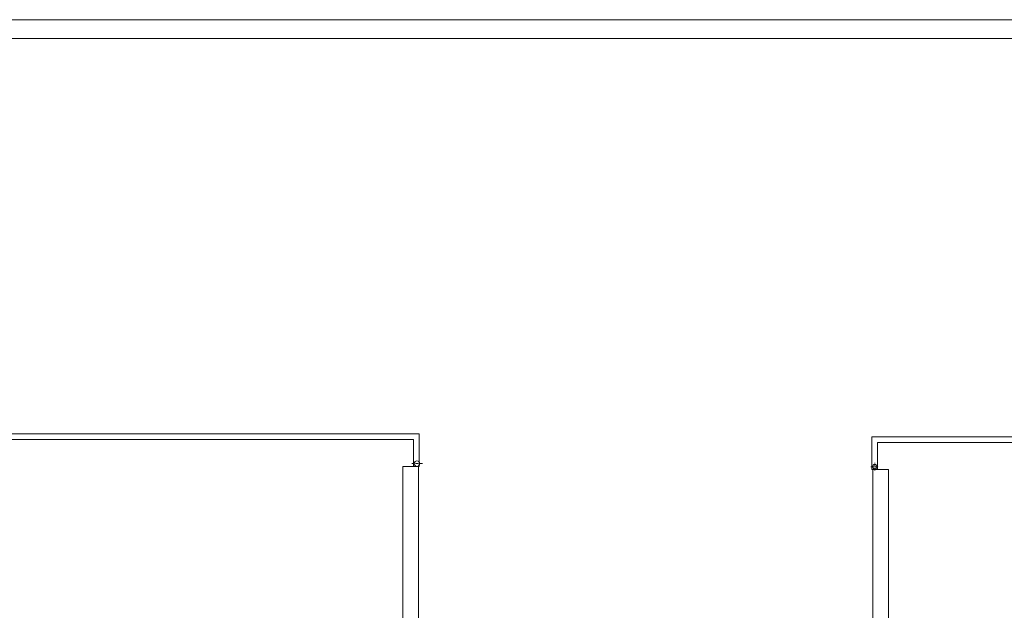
# Model space of a CAD drawing. Header units: millimetres. Extents: x 12584 to 77584, y 9983 to 29820.
# Tile 155 of 176: x 71386 to 74007, y 14353 to 15923. Entities that reach past the tile are written whole.
import ezdxf

# ---------------------------------------------------------------- set-up
doc = ezdxf.new("R2010")
doc.units = ezdxf.units.MM
doc.linetypes.add('ACAD_ISO10W100', pattern=[18, 12, -3, 0, -3])
doc.layers.add('m_tabela', color=7, linetype='Continuous', lineweight=20)
doc.layers.add('m_widok', color=7, linetype='Continuous', lineweight=9)

msp = doc.modelspace()

# ---------------------------------------------------------------- linework, layer by layer
at = {"layer": 'm_tabela', "color": 7}
for p, q in [((77584.5, 15922.5), (69174.5, 15922.5)), ((77534.5, 15872.5), (69224.5, 15872.5))]:
    msp.add_line(p, q, dxfattribs=at)
at = {"layer": 'm_widok', "color": 7, "ltscale": 2}
for p, q in [((72405.6, 14734.9), (72405.6, 13932.8)), ((72405.6, 14734.9), (72449.6, 14734.9)), ((72447.6, 14734.9), (72447.6, 13947.8)), ((73669.4, 14726.7), (73654.4, 14726.7)), ((73656.4, 14726.7), (73656.4, 14161.7)), ((73698.4, 14726.7), (73656.4, 14726.7)), ((73656.4, 14726.7), (73669.4, 14726.7)), ((73698.4, 14726.7), (73698.4, 14161.7))]:
    msp.add_line(p, q, dxfattribs=at)
at = {"layer": 'm_widok', "color": 7, "linetype": 'ACAD_ISO10W100', "ltscale": 0.6}
for p, q in [((72457.9, 14742.5), (72429.6, 14742.5)), ((73651.8, 14734.3), (73672, 14734.3)), ((73661.9, 14724.2), (73661.9, 14744.4))]:
    msp.add_line(p, q, dxfattribs=at)
at = {"layer": 'm_widok', "color": 7, "ltscale": 2}
for points in [[(72449.6, 14734.9), (72449.6, 14821.9), (71017.6, 14821.9), (71017.6, 14734.9)], [(72434.6, 14734.9), (72434.6, 14806.9), (71032.6, 14806.9), (71032.6, 14734.9)], [(75086.4, 14726.7), (75086.4, 14813.7), (73654.4, 14813.7), (73654.4, 14726.7)], [(75071.4, 14726.7), (75071.4, 14798.7), (73669.4, 14798.7), (73669.4, 14726.7)]]:
    msp.add_lwpolyline(points, dxfattribs=at)
for centre, radius in [((72443.7, 14742.5), 7.5), ((73661.9, 14734.3), 6)]:
    msp.add_circle(centre, radius, dxfattribs=at)

doc.saveas('drawing.dxf')
